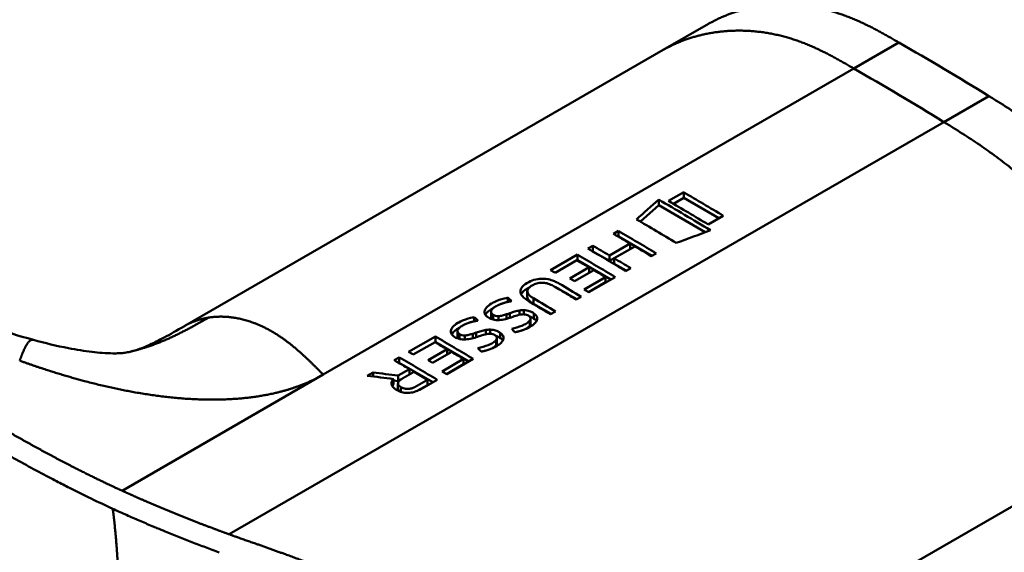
# Model space of a CAD drawing. Header units: millimetres. Extents: x 20 to 833, y 20 to 574.
# Tile 4 of 21: x 222 to 237, y 105 to 114. Entities that reach past the tile are written whole.
import ezdxf

# ---------------------------------------------------------------- set-up
doc = ezdxf.new("R2010")
doc.units = ezdxf.units.MM
doc.header["$LTSCALE"] = 2
doc.layers.add('Sichtbare Kanten(DIN)', color=7, linetype='Continuous', lineweight=50)
doc.layers.add('Sichtbare tangentiale Kanten(DIN)', color=7, linetype='Continuous', lineweight=50)

msp = doc.modelspace()

# ---------------------------------------------------------------- linework, layer by layer
at = {"layer": 'Sichtbare Kanten(DIN)'}
for p, q in [((231.715, 113.257), (232.423, 113.665)), ((231.715, 113.257), (224.198, 108.917)), ((232.035, 111.017), (231.798, 110.88)), ((232.035, 110.928), (232.035, 111.017)), ((231.354, 110.555), (231.643, 110.812)), ((231.643, 110.812), (231.643, 110.901)), ((231.643, 110.812), (232.375, 110.389)), ((231.874, 110.835), (232.035, 110.928)), ((232.035, 110.928), (232.589, 110.608)), ((232.42, 110.511), (232.658, 110.648)), ((230.931, 110.363), (231.01, 110.408)), ((231.01, 110.319), (231.01, 110.408)), ((230.529, 110.131), (230.608, 110.176)), ((230.608, 110.087), (230.608, 110.176)), ((230.869, 110.022), (231.193, 110.209)), ((231.008, 110.318), (231.01, 110.319)), ((231.01, 110.319), (231.534, 110.016)), ((231.193, 110.123), (231.193, 110.209)), ((229.944, 109.793), (230.364, 110.036)), ((230.364, 109.947), (230.364, 110.036)), ((230.606, 110.086), (230.608, 110.087)), ((230.608, 110.087), (230.869, 109.936)), ((230.869, 109.936), (231.193, 110.123)), ((230.869, 109.936), (230.869, 110.022)), ((231.267, 110.165), (230.943, 109.978)), ((231.603, 110.056), (231.525, 110.011)), ((230.358, 109.948), (230.016, 109.75)), ((230.362, 109.946), (230.364, 109.947)), ((230.364, 109.947), (230.889, 109.644)), ((230.943, 109.978), (230.943, 109.893)), ((230.943, 109.893), (231.133, 109.784)), ((230.248, 109.662), (230.549, 109.836)), ((230.621, 109.793), (230.321, 109.619)), ((230.549, 109.836), (230.549, 109.751)), ((231.202, 109.824), (231.123, 109.778)), ((230.469, 109.486), (230.807, 109.682)), ((230.538, 109.445), (230.807, 109.6)), ((230.958, 109.683), (230.542, 109.443)), ((230.807, 109.6), (230.807, 109.682)), ((229.577, 109.372), (229.577, 109.46)), ((229.273, 109.292), (229.273, 109.359)), ((229.674, 109.263), (229.952, 109.103)), ((230.423, 109.374), (230.345, 109.329)), ((229.009, 109.051), (229.009, 109.139)), ((229.043, 109.014), (229.043, 109.09)), ((229.303, 109.115), (229.303, 109.041)), ((229.457, 109.09), (229.457, 109.157)), ((229.495, 109.096), (229.489, 109.095)), ((229.522, 109.097), (229.522, 109.161)), ((229.682, 109.028), (229.682, 109.111)), ((230.021, 109.142), (229.943, 109.097)), ((228.744, 108.987), (228.744, 109.053)), ((229.126, 109.006), (229.126, 109.069)), ((229.617, 109), (229.619, 109.002)), ((229.617, 108.918), (229.617, 109)), ((229.628, 108.948), (229.628, 109.03)), ((228.48, 108.745), (228.48, 108.833)), ((228.514, 108.708), (228.514, 108.784)), ((228.774, 108.809), (228.774, 108.736)), ((228.928, 108.784), (228.928, 108.851)), ((228.966, 108.791), (228.96, 108.79)), ((228.993, 108.792), (228.993, 108.856)), ((229.153, 108.723), (229.153, 108.805)), ((229.617, 108.918), (229.619, 108.921)), ((221.816, 108.694), (221.816, 108.694)), ((227.713, 108.505), (228.133, 108.748)), ((228.127, 108.66), (227.785, 108.462)), ((228.131, 108.658), (228.133, 108.659)), ((228.133, 108.659), (228.133, 108.748)), ((228.133, 108.659), (228.658, 108.356)), ((228.597, 108.701), (228.597, 108.764)), ((229.088, 108.694), (229.09, 108.697)), ((229.088, 108.613), (229.088, 108.694)), ((229.099, 108.642), (229.099, 108.724)), ((228.018, 108.374), (228.318, 108.548)), ((228.391, 108.505), (228.09, 108.331)), ((228.318, 108.463), (228.318, 108.548)), ((229.088, 108.613), (229.09, 108.616)), ((227.487, 108.374), (227.566, 108.42)), ((227.563, 108.33), (227.566, 108.331)), ((227.566, 108.331), (227.566, 108.42)), ((227.566, 108.331), (228.091, 108.028)), ((228.238, 108.198), (228.576, 108.394)), ((228.307, 108.157), (228.576, 108.312)), ((228.727, 108.395), (228.311, 108.155)), ((228.576, 108.312), (228.576, 108.394)), ((227.063, 108.13), (227.153, 108.182)), ((227.153, 108.119), (227.153, 108.182)), ((227.547, 108.133), (227.724, 108.235)), ((227.724, 108.15), (227.724, 108.235)), ((227.475, 108.079), (227.475, 107.992)), ((227.475, 108.055), (227.547, 108.046)), ((227.545, 107.925), (227.545, 108.01)), ((227.547, 108.046), (227.547, 108.133)), ((227.547, 108.046), (227.589, 108.07)), ((228.16, 108.068), (227.887, 107.911)), ((228.008, 107.984), (228.008, 108.066)), ((227.849, 107.892), (228.008, 107.984))]:
    msp.add_line(p, q, dxfattribs=at)
for centre, major_axis, ratio, start_param, end_param in [((232.5, -1213.622), (570.755, 1519.476), 0.445272, 0.701728, 0.702123), ((227.474, -852.174), (-783.468, -877.907), 0.685542, 4.052312, 4.052857), ((229.985, 58.99), (-31.338, 54.279), 0.57735, 5.485057, 5.489364), ((230.046, 64.144), (-28.161, 48.776), 0.57735, 5.478661, 5.483329), ((229.255, 108.712), (-0.372, -0.41), 0.498083, 3.530871, 3.713834), ((229.497, 109.029), (-0.119, -0.018), 0.551515, 4.522912, 4.650151), ((228.726, 108.406), (-0.372, -0.41), 0.498083, 3.530871, 3.713834), ((228.968, 108.724), (-0.119, -0.018), 0.551515, 4.522912, 4.650151), ((227.754, 57.702), (-31.338, 54.279), 0.57735, 5.485057, 5.489364), ((227.815, 62.856), (-28.161, 48.776), 0.57735, 5.478661, 5.483329)]:
    msp.add_ellipse(centre, major_axis=major_axis, ratio=ratio, start_param=start_param, end_param=end_param, dxfattribs=at)
for points, degree, knots in [([(223.077, 96.485), (221.686, 97.124), (220.476, 97.883), (217.173, 99.807), (215.12, 101.002), (206.908, 105.784), (200.749, 109.371), (192.28, 114.303), (189.97, 115.647), (185.928, 118.002), (184.016, 118.926), (182.232, 120.369), (181.928, 120.668), (181.516, 121.225), (181.377, 121.476), (181.207, 121.944), (181.16, 122.16), (181.138, 122.482), (181.138, 122.584), (181.15, 122.767), (181.158, 122.844), (181.175, 122.944), (181.176, 122.953), (181.179, 122.966), (181.179, 122.971), (181.181, 122.978), (181.181, 122.981), (181.182, 122.985), (181.182, 122.987), (181.182, 122.989), (181.183, 122.989), (181.183, 122.99), (181.183, 122.991), (181.183, 122.992), (181.183, 122.992), (181.183, 122.993), (181.183, 122.994), (181.183, 122.994)], 3, [0, 0, 0, 0, 1.330879, 1.330879, 3.517902, 3.517902, 10.078968, 10.078968, 12.539368, 12.539368, 14.385097, 14.385097, 14.827131, 14.827131, 15.157869, 15.157869, 15.425993, 15.425993, 15.548214, 15.548214, 15.639932, 15.639932, 15.648432, 15.648432, 15.652584, 15.652584, 15.654666, 15.654666, 15.655832, 15.655832, 15.656235, 15.656235, 15.656577, 15.656577, 15.657146, 15.657146, 15.657775, 15.657775, 15.657775, 15.657775]), ([(235.418, 113.372), (234.966, 113.633), (234.413, 113.945), (233.738, 114.056), (233.114, 113.99), (232.588, 113.761), (232.423, 113.665)], 5, [0, 0, 0, 0, 0, 0, 0.3333333, 0.5032205, 0.5032205, 0.5032205, 0.5032205, 0.5032205, 0.5032205]), ([(217.257, 110.9), (217.954, 110.501), (218.615, 110.091), (219.704, 109.524), (220.084, 109.34), (220.899, 108.992), (221.34, 108.825), (221.816, 108.694)], 3, [0, 0, 0, 0, 0.735929, 0.735929, 1.106843, 1.106843, 1.487767, 1.487767, 1.487767, 1.487767]), ([(231.193, 110.209), (231.149, 110.235), (231.106, 110.26), (231.018, 110.312), (230.975, 110.337), (230.931, 110.363)], 3, [-0.09250293, -0.09250293, -0.09250293, -0.09250293, -0.04625196, -0.04625196, -0.000001, -0.000001, -0.000001, -0.000001]), ([(230.608, 110.176), (230.651, 110.15), (230.695, 110.125), (230.782, 110.074), (230.826, 110.048), (230.869, 110.022)], 3, [-0.09250293, -0.09250293, -0.09250293, -0.09250293, -0.04625197, -0.04625197, -0.000001, -0.000001, -0.000001, -0.000001]), ([(231.525, 110.011), (231.482, 110.036), (231.439, 110.062), (231.353, 110.114), (231.31, 110.139), (231.267, 110.165)], 3, [-0.09132572, -0.09132572, -0.09132572, -0.09132572, -0.04566336, -0.04566336, -0.000001, -0.000001, -0.000001, -0.000001]), ([(230.943, 109.978), (230.986, 109.952), (231.029, 109.927), (231.115, 109.875), (231.158, 109.85), (231.202, 109.824)], 3, [-0.09132572, -0.09132572, -0.09132572, -0.09132572, -0.04566337, -0.04566337, -0.000001, -0.000001, -0.000001, -0.000001]), ([(229.943, 109.097), (229.84, 109.159), (229.737, 109.221), (229.596, 109.304), (229.554, 109.328), (229.499, 109.381), (229.483, 109.402), (229.468, 109.445), (229.467, 109.465), (229.481, 109.508), (229.497, 109.53), (229.55, 109.578), (229.592, 109.602), (229.661, 109.633), (229.7, 109.645), (229.778, 109.657), (229.813, 109.658), (229.886, 109.653), (229.921, 109.645), (229.977, 109.628), (229.999, 109.62), (230.031, 109.605), (230.041, 109.6), (230.057, 109.592), (230.062, 109.59), (230.069, 109.585), (230.071, 109.584), (230.075, 109.582), (230.076, 109.581), (230.078, 109.58), (230.079, 109.58), (230.08, 109.579), (230.08, 109.579), (230.081, 109.579), (230.081, 109.579), (230.081, 109.578), (230.081, 109.578), (230.081, 109.578), (230.081, 109.578), (230.081, 109.578), (230.081, 109.578), (230.195, 109.511), (230.309, 109.443), (230.423, 109.374)], 3, [0, 0, 0, 0, 0.1092334, 0.1092334, 0.1490232, 0.1490232, 0.1726138, 0.1726138, 0.1937378, 0.1937378, 0.2182547, 0.2182547, 0.2526067, 0.2526067, 0.2870093, 0.2870093, 0.3152043, 0.3152043, 0.3443314, 0.3443314, 0.3644971, 0.3644971, 0.3751144, 0.3751144, 0.3803766, 0.3803766, 0.3830492, 0.3830492, 0.38432, 0.38432, 0.3850207, 0.3850207, 0.3856281, 0.3856281, 0.3856453, 0.3856453, 0.3856529, 0.3856529, 0.385659, 0.385659, 0.3856615, 0.3856615, 0.5126561, 0.5126561, 0.5126561, 0.5126561]), ([(230.345, 109.329), (230.264, 109.378), (230.183, 109.426), (230.102, 109.475), (230.062, 109.498), (230.027, 109.519), (229.998, 109.536), (229.987, 109.543), (229.977, 109.548), (229.967, 109.553), (229.941, 109.566), (229.913, 109.577), (229.882, 109.585), (229.86, 109.59), (229.837, 109.593), (229.814, 109.594), (229.79, 109.594), (229.767, 109.592), (229.745, 109.587), (229.719, 109.581), (229.696, 109.573), (229.675, 109.562), (229.669, 109.56), (229.662, 109.556), (229.654, 109.551), (229.636, 109.541), (229.614, 109.526), (229.598, 109.508), (229.587, 109.496), (229.58, 109.482), (229.578, 109.468), (229.576, 109.454), (229.579, 109.441), (229.585, 109.428), (229.593, 109.415), (229.604, 109.402), (229.618, 109.389), (229.634, 109.375), (229.653, 109.362), (229.674, 109.349)], 3, [0, 0, 0, 0, 0.0858896, 0.0858896, 0.0858896, 0.1279276, 0.1279276, 0.1279276, 0.1432993, 0.1432993, 0.1432993, 0.1836295, 0.1836295, 0.1836295, 0.21198, 0.21198, 0.21198, 0.2404515, 0.2404515, 0.2404515, 0.2735893, 0.2735893, 0.2735893, 0.2822713, 0.2822713, 0.2822713, 0.3015509, 0.3015509, 0.3015509, 0.3153228, 0.3153228, 0.3153228, 0.328077, 0.328077, 0.328077, 0.3418436, 0.3418436, 0.3418436, 0.3581502, 0.3581502, 0.3581502, 0.3581502]), ([(229.48, 109.413), (229.496, 109.444), (229.529, 109.475), (229.59, 109.51), (229.6, 109.515), (229.61, 109.52)], 3, [-0.414746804, -0.414746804, -0.414746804, -0.414746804, -0.411882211, -0.411882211, -0.411329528, -0.411329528, -0.411329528, -0.411329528]), ([(230.018, 109.524), (230.039, 109.515), (230.06, 109.504), (230.081, 109.492), (230.172, 109.44), (230.263, 109.387), (230.354, 109.335)], 3, [-0.4042218, -0.4042218, -0.4042218, -0.4042218, -0.4031426, -0.4031426, -0.4031426, -0.0813111, -0.0813111, -0.0813111, -0.0813111]), ([(229.11, 109.006), (229.094, 109.006), (229.079, 109.007), (229.05, 109.012), (229.036, 109.015), (228.997, 109.028), (228.971, 109.041), (228.935, 109.067), (228.923, 109.081), (228.906, 109.112), (228.904, 109.129), (228.91, 109.162), (228.917, 109.182), (228.956, 109.228), (228.983, 109.248), (229.029, 109.276), (229.071, 109.3), (229.196, 109.345), (229.232, 109.351), (229.273, 109.359)], 3, [0, 0, 0, 0, 0.0114915, 0.0114915, 0.0227532, 0.0227532, 0.0450369, 0.0450369, 0.0645561, 0.0645561, 0.0860667, 0.0860667, 0.1052546, 0.1052546, 0.12316, 0.12316, 0.1329562, 0.1329562, 0.1429345, 0.1429345, 0.1429345, 0.1429345]), ([(229.577, 109.372), (229.577, 109.365), (229.579, 109.357), (229.581, 109.35), (229.592, 109.322), (229.623, 109.293), (229.674, 109.263)], 3, [-0.08126478, -0.08126478, -0.08126478, -0.08126478, -0.06446812, -0.06446812, -0.06446812, 0, 0, 0, 0]), ([(229.102, 109.233), (229.084, 109.224), (229.066, 109.213), (229.05, 109.202), (229.033, 109.188), (229.024, 109.177), (229.019, 109.169), (229.011, 109.157), (229.008, 109.146), (229.009, 109.135), (229.01, 109.127), (229.013, 109.119), (229.019, 109.111), (229.025, 109.103), (229.033, 109.096), (229.043, 109.09)], 3, [0, 0, 0, 0, 0.0188348, 0.0188348, 0.0188348, 0.0412232, 0.0412232, 0.0412232, 0.0734599, 0.0734599, 0.0734599, 0.0962138, 0.0962138, 0.0962138, 0.1202703, 0.1202703, 0.1202703, 0.1202703]), ([(229.043, 109.09), (229.058, 109.081), (229.068, 109.077), (229.08, 109.073), (229.094, 109.07), (229.108, 109.069), (229.126, 109.069)], 3, [0, 0, 0, 0, 0.01167029, 0.01167029, 0.01167029, 0.02361101, 0.02361101, 0.02361101, 0.02361101]), ([(229.489, 109.095), (229.429, 109.088), (229.363, 109.061), (229.273, 109.032), (229.241, 109.023), (229.177, 109.01), (229.143, 109.006), (229.11, 109.006)], 3, [0, 0, 0, 0, 0.04648501, 0.04648501, 0.06986246, 0.06986246, 0.09248548, 0.09248548, 0.09248548, 0.09248548]), ([(229.126, 109.069), (229.145, 109.07), (229.167, 109.074), (229.189, 109.079), (229.211, 109.084), (229.23, 109.09), (229.253, 109.097)], 3, [0, 0, 0, 0, 0.01715883, 0.01715883, 0.01715883, 0.03436624, 0.03436624, 0.03436624, 0.03436624]), ([(229.253, 109.097), (229.262, 109.1), (229.27, 109.103), (229.278, 109.106), (229.279, 109.106), (229.283, 109.108), (229.287, 109.109), (229.292, 109.111), (229.298, 109.113), (229.303, 109.115)], 3, [0, 0, 0, 0, 0.007243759, 0.007243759, 0.007243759, 0.007783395, 0.007783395, 0.007783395, 0.008527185, 0.008527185, 0.008527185, 0.008527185]), ([(229.303, 109.115), (229.333, 109.125), (229.354, 109.133), (229.38, 109.14), (229.406, 109.147), (229.432, 109.153), (229.457, 109.157)], 3, [0, 0, 0, 0, 0.02152225, 0.02152225, 0.02152225, 0.04305819, 0.04305819, 0.04305819, 0.04305819]), ([(229.619, 109.002), (229.623, 109.009), (229.626, 109.016), (229.628, 109.023), (229.629, 109.03), (229.628, 109.037), (229.626, 109.044), (229.624, 109.047), (229.622, 109.051), (229.619, 109.055), (229.617, 109.059), (229.613, 109.063), (229.609, 109.067), (229.601, 109.074), (229.59, 109.08), (229.578, 109.085), (229.568, 109.089), (229.557, 109.092), (229.546, 109.094), (229.534, 109.096), (229.522, 109.097), (229.51, 109.097)], 3, [0, 0, 0, 0, 0.00910864, 0.00910864, 0.00910864, 0.01796935, 0.01796935, 0.01796935, 0.02226226, 0.02226226, 0.02226226, 0.02577904, 0.02577904, 0.02577904, 0.03210922, 0.03210922, 0.03210922, 0.0373818, 0.0373818, 0.0373818, 0.04265759, 0.04265759, 0.04265759, 0.04265759]), ([(229.522, 109.161), (229.538, 109.161), (229.553, 109.16), (229.568, 109.158), (229.582, 109.156), (229.596, 109.153), (229.609, 109.148), (229.622, 109.144), (229.635, 109.139), (229.646, 109.133), (229.651, 109.13), (229.656, 109.127), (229.662, 109.124), (229.668, 109.12), (229.675, 109.116), (229.682, 109.111)], 3, [0, 0, 0, 0, 0.01175174, 0.01175174, 0.01175174, 0.02263405, 0.02263405, 0.02263405, 0.03418298, 0.03418298, 0.03418298, 0.0383665, 0.0383665, 0.0383665, 0.0427469, 0.0427469, 0.0427469, 0.0427469]), ([(229.682, 109.111), (229.701, 109.097), (229.716, 109.081), (229.735, 109.046), (229.735, 109.03), (229.729, 108.999), (229.717, 108.981), (229.69, 108.948), (229.669, 108.931), (229.62, 108.898), (229.593, 108.884), (229.563, 108.871)], 3, [0, 0, 0, 0, 0.0226843, 0.0226843, 0.0471214, 0.0471214, 0.0950996, 0.0950996, 0.1652353, 0.1652353, 0.2353795, 0.2353795, 0.2353795, 0.2353795]), ([(228.581, 108.701), (228.565, 108.7), (228.55, 108.701), (228.521, 108.706), (228.507, 108.71), (228.468, 108.722), (228.442, 108.735), (228.406, 108.762), (228.394, 108.775), (228.377, 108.807), (228.375, 108.824), (228.381, 108.856), (228.388, 108.877), (228.427, 108.923), (228.454, 108.943), (228.5, 108.97), (228.542, 108.995), (228.667, 109.039), (228.703, 109.046), (228.744, 109.053)], 3, [0, 0, 0, 0, 0.0114915, 0.0114915, 0.0227532, 0.0227532, 0.0450369, 0.0450369, 0.0645561, 0.0645561, 0.0860668, 0.0860668, 0.1052548, 0.1052548, 0.1231602, 0.1231602, 0.1329564, 0.1329564, 0.1429347, 0.1429347, 0.1429347, 0.1429347]), ([(229.332, 108.869), (229.387, 108.885), (229.442, 108.897), (229.519, 108.928), (229.543, 108.94), (229.584, 108.966), (229.605, 108.983), (229.617, 109)], 3, [0, 0, 0, 0, 0.04647205, 0.04647205, 0.06998895, 0.06998895, 0.09284234, 0.09284234, 0.09284234, 0.09284234]), ([(229.612, 109.063), (229.63, 109.057), (229.646, 109.05), (229.669, 109.037), (229.675, 109.033), (229.682, 109.028)], 3, [-0.03774628, -0.03774628, -0.03774628, -0.03774628, -0.0114041, -0.0114041, 0, 0, 0, 0]), ([(223.339, 108.509), (223.434, 108.532), (223.523, 108.563), (223.711, 108.648), (223.785, 108.685), (223.963, 108.781), (224.069, 108.842), (224.188, 108.911)], 3, [0, 0, 0, 0, 0.2274282, 0.2274282, 0.3469927, 0.3469927, 0.4733937, 0.4733937, 0.4733937, 0.4733937]), ([(228.573, 108.928), (228.555, 108.918), (228.537, 108.908), (228.521, 108.896), (228.503, 108.883), (228.495, 108.871), (228.49, 108.863), (228.482, 108.852), (228.479, 108.841), (228.48, 108.829), (228.481, 108.821), (228.484, 108.813), (228.49, 108.806), (228.496, 108.798), (228.504, 108.791), (228.514, 108.784)], 3, [0, 0, 0, 0, 0.0188348, 0.0188348, 0.0188348, 0.0412232, 0.0412232, 0.0412232, 0.0734599, 0.0734599, 0.0734599, 0.0962138, 0.0962138, 0.0962138, 0.1202703, 0.1202703, 0.1202703, 0.1202703]), ([(228.514, 108.784), (228.528, 108.776), (228.538, 108.771), (228.551, 108.768), (228.565, 108.764), (228.579, 108.763), (228.597, 108.764)], 3, [0, 0, 0, 0, 0.01167029, 0.01167029, 0.01167029, 0.02361101, 0.02361101, 0.02361101, 0.02361101]), ([(228.96, 108.79), (228.9, 108.782), (228.834, 108.755), (228.744, 108.726), (228.712, 108.718), (228.648, 108.705), (228.614, 108.7), (228.581, 108.701)], 3, [0, 0, 0, 0, 0.04648501, 0.04648501, 0.06986245, 0.06986245, 0.09248547, 0.09248547, 0.09248547, 0.09248547]), ([(228.597, 108.764), (228.616, 108.765), (228.638, 108.769), (228.66, 108.774), (228.682, 108.779), (228.701, 108.784), (228.724, 108.792)], 3, [0, 0, 0, 0, 0.01715883, 0.01715883, 0.01715883, 0.03436624, 0.03436624, 0.03436624, 0.03436624]), ([(228.724, 108.792), (228.732, 108.795), (228.741, 108.798), (228.749, 108.801), (228.75, 108.801), (228.753, 108.802), (228.757, 108.804), (228.763, 108.805), (228.769, 108.808), (228.774, 108.809)], 3, [0, 0, 0, 0, 0.007243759, 0.007243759, 0.007243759, 0.007783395, 0.007783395, 0.007783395, 0.008527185, 0.008527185, 0.008527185, 0.008527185]), ([(228.774, 108.809), (228.804, 108.82), (228.825, 108.827), (228.851, 108.834), (228.877, 108.842), (228.903, 108.847), (228.928, 108.851)], 3, [0, 0, 0, 0, 0.02152225, 0.02152225, 0.02152225, 0.04305819, 0.04305819, 0.04305819, 0.04305819]), ([(229.09, 108.697), (229.094, 108.704), (229.097, 108.71), (229.099, 108.718), (229.1, 108.724), (229.099, 108.731), (229.097, 108.738), (229.095, 108.741), (229.093, 108.745), (229.09, 108.75), (229.088, 108.753), (229.084, 108.757), (229.08, 108.761), (229.072, 108.768), (229.061, 108.774), (229.049, 108.779), (229.039, 108.783), (229.028, 108.787), (229.017, 108.789), (229.005, 108.791), (228.993, 108.792), (228.981, 108.792)], 3, [0, 0, 0, 0, 0.00910864, 0.00910864, 0.00910864, 0.01796935, 0.01796935, 0.01796935, 0.02226226, 0.02226226, 0.02226226, 0.02577904, 0.02577904, 0.02577904, 0.03210922, 0.03210922, 0.03210922, 0.0373818, 0.0373818, 0.0373818, 0.04265759, 0.04265759, 0.04265759, 0.04265759]), ([(228.993, 108.856), (229.008, 108.856), (229.024, 108.855), (229.039, 108.852), (229.053, 108.85), (229.067, 108.847), (229.08, 108.843), (229.093, 108.839), (229.106, 108.833), (229.117, 108.827), (229.121, 108.825), (229.127, 108.822), (229.133, 108.818), (229.139, 108.815), (229.146, 108.81), (229.153, 108.805)], 3, [0, 0, 0, 0, 0.01175175, 0.01175175, 0.01175175, 0.02263408, 0.02263408, 0.02263408, 0.03418299, 0.03418299, 0.03418299, 0.0383665, 0.0383665, 0.0383665, 0.0427469, 0.0427469, 0.0427469, 0.0427469]), ([(229.153, 108.805), (229.172, 108.791), (229.187, 108.776), (229.206, 108.74), (229.206, 108.725), (229.2, 108.693), (229.188, 108.675), (229.161, 108.643), (229.14, 108.625), (229.091, 108.593), (229.064, 108.579), (229.034, 108.566)], 3, [0, 0, 0, 0, 0.0226843, 0.0226843, 0.0471214, 0.0471214, 0.0950996, 0.0950996, 0.1652353, 0.1652353, 0.2353795, 0.2353795, 0.2353795, 0.2353795]), ([(229.56, 108.87), (229.577, 108.881), (229.593, 108.893), (229.61, 108.91), (229.614, 108.914), (229.617, 108.918)], 3, [-0.02719017, -0.02719017, -0.02719017, -0.02719017, -0.00598758, -0.00598758, 0, 0, 0, 0]), ([(221.816, 108.694), (221.995, 108.645), (222.18, 108.6), (222.491, 108.54), (222.619, 108.519), (222.793, 108.499), (222.847, 108.494), (222.96, 108.485), (223.017, 108.483), (223.101, 108.482), (223.131, 108.483), (223.183, 108.485), (223.202, 108.486), (223.245, 108.491), (223.262, 108.493), (223.308, 108.502), (223.323, 108.505), (223.339, 108.509)], 3, [0, 0, 0, 0, 0.142851, 0.142851, 0.23759, 0.23759, 0.2817459, 0.2817459, 0.3393121, 0.3393121, 0.388441, 0.388441, 0.4486209, 0.4486209, 0.5584487, 0.5584487, 0.6013434, 0.6013434, 0.6013434, 0.6013434]), ([(228.802, 108.564), (228.858, 108.579), (228.913, 108.592), (228.99, 108.623), (229.014, 108.634), (229.055, 108.661), (229.075, 108.678), (229.088, 108.694)], 3, [0, 0, 0, 0, 0.04647205, 0.04647205, 0.06998895, 0.06998895, 0.09284234, 0.09284234, 0.09284234, 0.09284234]), ([(229.083, 108.758), (229.101, 108.752), (229.117, 108.745), (229.14, 108.731), (229.146, 108.727), (229.153, 108.723)], 3, [-0.03774622, -0.03774622, -0.03774622, -0.03774622, -0.0114041, -0.0114041, 0, 0, 0, 0]), ([(229.031, 108.564), (229.048, 108.575), (229.064, 108.587), (229.081, 108.605), (229.085, 108.609), (229.088, 108.613)], 3, [-0.02718993, -0.02718993, -0.02718993, -0.02718993, -0.00598758, -0.00598758, 0, 0, 0, 0]), ([(227.724, 108.235), (227.684, 108.258), (227.645, 108.282), (227.566, 108.328), (227.526, 108.351), (227.487, 108.374)], 3, [-0.08386158, -0.08386158, -0.08386158, -0.08386158, -0.04193129, -0.04193129, -0.000001, -0.000001, -0.000001, -0.000001]), ([(227.153, 108.182), (227.219, 108.174), (227.284, 108.166), (227.416, 108.149), (227.482, 108.141), (227.547, 108.133)], 3, [-0.1005752, -0.1005752, -0.1005752, -0.1005752, -0.0502881, -0.0502881, -0.000001, -0.000001, -0.000001, -0.000001]), ([(228.008, 108.066), (227.973, 108.087), (227.938, 108.108), (227.867, 108.15), (227.832, 108.171), (227.797, 108.192)], 3, [-0.07476079, -0.07476079, -0.07476079, -0.07476079, -0.03738089, -0.03738089, -0.000001, -0.000001, -0.000001, -0.000001]), ([(227.475, 108.079), (227.407, 108.087), (227.338, 108.096), (227.2, 108.113), (227.132, 108.121), (227.063, 108.13)], 3, [-0.1052572, -0.1052572, -0.1052572, -0.1052572, -0.0526291, -0.0526291, -0.000001, -0.000001, -0.000001, -0.000001]), ([(227.887, 107.911), (227.865, 107.899), (227.84, 107.888), (227.814, 107.88), (227.787, 107.872), (227.758, 107.865), (227.728, 107.863), (227.702, 107.861), (227.675, 107.861), (227.649, 107.864), (227.618, 107.868), (227.591, 107.876), (227.565, 107.887), (227.549, 107.893), (227.535, 107.9), (227.522, 107.908), (227.509, 107.916), (227.488, 107.93), (227.471, 107.949), (227.457, 107.964), (227.448, 107.981), (227.445, 107.998), (227.443, 108.012), (227.445, 108.025), (227.45, 108.038), (227.455, 108.052), (227.464, 108.066), (227.475, 108.079)], 3, [0, 0, 0, 0, 0.0225711, 0.0225711, 0.0225711, 0.0454923, 0.0454923, 0.0454923, 0.0656128, 0.0656128, 0.0656128, 0.088775, 0.088775, 0.088775, 0.1028625, 0.1028625, 0.1028625, 0.1164275, 0.1164275, 0.1164275, 0.1276054, 0.1276054, 0.1276054, 0.1362092, 0.1362092, 0.1362092, 0.1454311, 0.1454311, 0.1454311, 0.1454311])]:
    msp.add_open_spline(points, degree=degree, knots=knots, dxfattribs=at)
for points, degree in [([(236.832, 112.53), (236.361, 112.821), (235.89, 113.099), (235.418, 113.372)], 3), ([(239.699, 107.522), (239.675, 108.832), (239.629, 109.902), (238.859, 111.222), (237.954, 111.837), (236.832, 112.53)], 5), ([(232.658, 110.648), (232.45, 110.772), (232.242, 110.895), (232.035, 111.017)], 3), ([(231.643, 110.901), (231.914, 110.743), (232.185, 110.583), (232.456, 110.419)], 3), ([(231.798, 110.88), (232.005, 110.758), (232.213, 110.635), (232.42, 110.511)], 3), ([(231.918, 110.22), (231.71, 110.345), (231.502, 110.469), (231.294, 110.591)], 3), ([(231.01, 110.408), (231.208, 110.292), (231.406, 110.175), (231.603, 110.056)], 3), ([(230.364, 110.036), (230.562, 109.92), (230.76, 109.803), (230.958, 109.683)], 3), ([(231.123, 109.778), (230.925, 109.898), (230.727, 110.015), (230.529, 110.131)], 3), ([(230.016, 109.75), (229.992, 109.765), (229.968, 109.779), (229.944, 109.793)], 3), ([(230.321, 109.619), (230.297, 109.633), (230.273, 109.648), (230.248, 109.662)], 3), ([(230.542, 109.443), (230.518, 109.458), (230.493, 109.472), (230.469, 109.486)], 3), ([(229.273, 109.359), (229.293, 109.34), (229.312, 109.322), (229.331, 109.303)], 3), ([(229.674, 109.349), (229.79, 109.281), (229.905, 109.212), (230.021, 109.142)], 3), ([(228.918, 109.09), (228.939, 109.129), (228.985, 109.163), (229.038, 109.191)], 3), ([(228.744, 109.053), (228.764, 109.035), (228.783, 109.016), (228.802, 108.998)], 3), ([(229.009, 109.051), (229.009, 109.04), (229.013, 109.029), (229.022, 109.02)], 3), ([(229.619, 108.921), (229.625, 108.93), (229.628, 108.939), (229.628, 108.948)], 3), ([(229.682, 109.028), (229.699, 109.016), (229.712, 109.003), (229.721, 108.989)], 3), ([(228.389, 108.784), (228.41, 108.824), (228.456, 108.857), (228.509, 108.885)], 3), ([(229.381, 108.815), (229.365, 108.833), (229.348, 108.851), (229.332, 108.869)], 3), ([(229.563, 108.871), (229.56, 108.87), (229.557, 108.868), (229.553, 108.867)], 3), ([(228.133, 108.748), (228.331, 108.632), (228.529, 108.515), (228.727, 108.395)], 3), ([(228.48, 108.745), (228.48, 108.734), (228.484, 108.724), (228.493, 108.714)], 3), ([(229.09, 108.616), (229.096, 108.625), (229.099, 108.633), (229.099, 108.642)], 3), ([(229.153, 108.723), (229.17, 108.711), (229.183, 108.698), (229.192, 108.683)], 3), ([(227.785, 108.462), (227.761, 108.477), (227.737, 108.491), (227.713, 108.505)], 3), ([(228.852, 108.51), (228.836, 108.528), (228.819, 108.546), (228.802, 108.564)], 3), ([(229.034, 108.566), (229.031, 108.564), (229.028, 108.563), (229.024, 108.561)], 3), ([(227.566, 108.42), (227.764, 108.304), (227.962, 108.187), (228.16, 108.068)], 3), ([(228.09, 108.331), (228.066, 108.345), (228.042, 108.36), (228.018, 108.374)], 3), ([(228.311, 108.155), (228.287, 108.17), (228.262, 108.184), (228.238, 108.198)], 3), ([(227.457, 107.967), (227.462, 107.976), (227.468, 107.984), (227.475, 107.992)], 3), ([(227.545, 107.925), (227.545, 107.912), (227.552, 107.899), (227.566, 107.886)], 3)]:
    msp.add_open_spline(points, degree=degree, dxfattribs=at)
for points, weights, knots in [([(229.331, 109.303), (229.296, 109.298), (229.265, 109.291), (229.237, 109.284), (229.221, 109.279), (229.206, 109.275), (229.192, 109.27), (229.177, 109.265), (229.163, 109.26), (229.149, 109.254), (229.138, 109.249), (229.126, 109.244), (229.114, 109.239), (229.11, 109.237), (229.106, 109.235), (229.102, 109.233)], [1, 1.00798459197, 1.00798459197, 1, 1.00194930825, 1.00194930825, 1, 1.00189086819, 1.00189086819, 1, 1, 1, 1, 1.00147352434, 1.00147352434, 1], [0, 0, 0, 0, 0.02429045, 0.02429045, 0.02429045, 0.03732361, 0.03732361, 0.03732361, 0.05061544, 0.05061544, 0.05061544, 0.06177209, 0.06177209, 0.06177209, 0.06549098, 0.06549098, 0.06549098, 0.06549098]), ([(228.802, 108.998), (228.767, 108.992), (228.736, 108.986), (228.708, 108.978), (228.692, 108.974), (228.677, 108.97), (228.663, 108.965), (228.648, 108.96), (228.634, 108.955), (228.62, 108.949), (228.608, 108.944), (228.597, 108.939), (228.585, 108.933), (228.581, 108.931), (228.577, 108.93), (228.573, 108.928)], [1, 1.00798459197, 1.00798459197, 1, 1.00194930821, 1.00194930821, 1, 1.00189086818, 1.00189086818, 1, 1, 1, 1, 1.00147352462, 1.00147352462, 1], [0, 0, 0, 0, 0.02429045, 0.02429045, 0.02429045, 0.03732361, 0.03732361, 0.03732361, 0.05061544, 0.05061544, 0.05061544, 0.06177209, 0.06177209, 0.06177209, 0.06549098, 0.06549098, 0.06549098, 0.06549098]), ([(229.553, 108.867), (229.533, 108.858), (229.514, 108.851), (229.494, 108.844), (229.472, 108.837), (229.451, 108.831), (229.43, 108.825), (229.416, 108.822), (229.402, 108.819), (229.387, 108.816), (229.385, 108.816), (229.383, 108.816), (229.381, 108.815)], [1, 0.999971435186, 0.999971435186, 1, 0.999946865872, 0.999946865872, 1, 0.999474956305, 0.999474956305, 1, 1, 1, 1], [0, 0, 0, 0, 0.01792662, 0.01792662, 0.01792662, 0.0358754, 0.0358754, 0.0358754, 0.04736768, 0.04736768, 0.04736768, 0.04890663, 0.04890663, 0.04890663, 0.04890663]), ([(229.024, 108.561), (229.004, 108.553), (228.985, 108.545), (228.965, 108.539), (228.943, 108.531), (228.922, 108.525), (228.901, 108.52), (228.887, 108.517), (228.873, 108.514), (228.858, 108.511), (228.856, 108.51), (228.854, 108.51), (228.852, 108.51)], [1, 0.999971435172, 0.999971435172, 1, 0.999946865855, 0.999946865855, 1, 0.999474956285, 0.999474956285, 1, 1, 1, 1], [0, 0, 0, 0, 0.01792662, 0.01792662, 0.01792662, 0.0358754, 0.0358754, 0.0358754, 0.04736768, 0.04736768, 0.04736768, 0.04890663, 0.04890663, 0.04890663, 0.04890663]), ([(227.797, 108.192), (227.735, 108.156), (227.674, 108.121), (227.612, 108.085), (227.602, 108.08), (227.593, 108.074), (227.586, 108.068), (227.577, 108.062), (227.57, 108.055), (227.564, 108.049), (227.557, 108.042), (227.552, 108.035), (227.549, 108.027), (227.546, 108.02), (227.545, 108.012), (227.546, 108.004), (227.547, 107.994), (227.552, 107.985), (227.561, 107.975), (227.569, 107.967), (227.579, 107.959), (227.592, 107.951)], [1, 1, 1, 1, 0.99849745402, 0.99849745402, 1, 0.998977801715, 0.998977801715, 1, 0.999210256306, 0.999210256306, 1, 0.999393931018, 0.999393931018, 1, 0.999355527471, 0.999355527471, 1, 0.999661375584, 0.999661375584, 1], [0, 0, 0, 0, 0.0652493, 0.0652493, 0.0652493, 0.0751466, 0.0751466, 0.0751466, 0.0849511, 0.0849511, 0.0849511, 0.0950243, 0.0950243, 0.0950243, 0.1051429, 0.1051429, 0.1051429, 0.1194039, 0.1194039, 0.1194039, 0.1309839, 0.1309839, 0.1309839, 0.1309839]), ([(227.592, 107.951), (227.609, 107.941), (227.627, 107.934), (227.647, 107.929), (227.657, 107.927), (227.668, 107.925), (227.679, 107.924), (227.69, 107.923), (227.701, 107.923), (227.712, 107.924), (227.722, 107.925), (227.733, 107.926), (227.743, 107.928), (227.753, 107.93), (227.763, 107.933), (227.773, 107.936), (227.79, 107.942), (227.807, 107.95), (227.823, 107.959), (227.885, 107.995), (227.946, 108.03), (228.008, 108.066)], [1, 0.99534372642, 0.99534372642, 1, 0.998494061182, 0.998494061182, 1, 0.998460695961, 0.998460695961, 1, 0.998657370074, 0.998657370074, 1, 0.998874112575, 0.998874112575, 1, 0.996743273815, 0.996743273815, 1, 1, 1, 1], [0, 0, 0, 0, 0.0167499, 0.0167499, 0.0167499, 0.0259531, 0.0259531, 0.0259531, 0.0351695, 0.0351695, 0.0351695, 0.0438009, 0.0438009, 0.0438009, 0.0518097, 0.0518097, 0.0518097, 0.065886, 0.065886, 0.065886, 0.1311352, 0.1311352, 0.1311352, 0.1311352])]:
    msp.add_rational_spline(points, weights, degree=3, knots=knots, dxfattribs=at)
at = {"layer": 'Sichtbare tangentiale Kanten(DIN)'}
for p, q in [((234.711, 112.963), (235.418, 113.372)), ((226.37, 108.148), (234.711, 112.963)), ((236.125, 112.122), (236.832, 112.53)), ((236.125, 112.122), (224.892, 105.636)), ((229.674, 109.349), (229.674, 109.263)), ((229.253, 109.027), (229.253, 109.097)), ((229.619, 108.921), (229.619, 109.002)), ((228.724, 108.721), (228.724, 108.792)), ((229.09, 108.616), (229.09, 108.697)), ((226.37, 108.148), (223.209, 106.322)), ((227.592, 107.951), (227.592, 107.877)), ((238.992, 107.114), (229.107, 101.406))]:
    msp.add_line(p, q, dxfattribs=at)
for points, degree, knots in [([(223.209, 106.322), (223.209, 106.322), (223.205, 106.324), (223.133, 106.357), (222.993, 106.422), (222.784, 106.522), (222.515, 106.655), (222.193, 106.823), (221.878, 106.992), (221.565, 107.167), (221.252, 107.344), (220.556, 107.748), (219.472, 108.38), (218.002, 109.236), (216.145, 110.318), (213.901, 111.624), (211.657, 112.931), (209.413, 114.237), (207.17, 115.544), (204.926, 116.85), (202.682, 118.157), (200.439, 119.464), (198.194, 120.77), (196.174, 121.947), (194.379, 122.992), (192.81, 123.906), (191.464, 124.69), (190.342, 125.343), (189.22, 125.997), (188.097, 126.65), (186.975, 127.304), (186.008, 127.866), (185.2, 128.338), (184.544, 128.718), (184.05, 129.01), (183.717, 129.214), (183.393, 129.423), (183.083, 129.637), (182.788, 129.858), (182.457, 130.133), (182.111, 130.468), (181.778, 130.87), (181.506, 131.345), (181.347, 131.886), (181.332, 132.436), (181.494, 133.101), (181.935, 133.861), (182.631, 134.549), (183.443, 135.139), (184.263, 135.642), (184.911, 136.014), (185.343, 136.261), (185.687, 136.458), (185.893, 136.576), (186.046, 136.663), (186.148, 136.722), (186.2, 136.752)], 5, [0, 0, 0, 0, 0, 0, 0.000053, 0.006056, 0.116047, 0.226038, 0.33603, 0.446021, 0.556012, 0.666003, 0.775995, 0.885986, 1.682703, 2.479419, 3.276135, 4.072852, 4.869568, 5.666285, 6.463001, 7.259718, 8.056434, 8.853151, 9.649867, 10.446583, 10.844942, 11.2433, 11.641658, 12.040016, 12.438375, 12.836733, 13.235091, 13.633449, 13.75616, 13.87887, 14.001581, 14.124292, 14.247002, 14.369713, 14.492424, 14.615134, 14.860555, 15.105977, 15.351398, 15.596819, 15.84224, 16.087662, 16.578504, 17.069347, 17.314768, 17.560189, 17.652615, 17.745041, 17.837467, 17.933544, 17.933544, 17.933544, 17.933544, 17.933544, 17.933544]), ([(234.711, 112.963), (234.259, 113.224), (233.706, 113.536), (233.031, 113.647), (232.407, 113.582), (231.881, 113.352), (231.715, 113.257)], 5, [0, 0, 0, 0, 0, 0, 0.3333333, 0.5032205, 0.5032205, 0.5032205, 0.5032205, 0.5032205, 0.5032205]), ([(224.573, 109.046), (224.497, 109.003), (224.348, 108.919), (224.126, 108.798), (223.887, 108.683), (223.635, 108.59), (223.454, 108.538), (223.354, 108.513), (223.339, 108.509)], 5, [0, 0, 0, 0, 0, 0, 0.1666667, 0.3333333, 0.5, 0.5289934, 0.5289934, 0.5289934, 0.5289934, 0.5289934, 0.5289934]), ([(221.816, 108.694), (221.797, 108.7), (221.757, 108.694), (221.714, 108.648), (221.67, 108.553), (221.624, 108.431), (221.6, 108.368)], 5, [0.5016416, 0.5016416, 0.5016416, 0.5016416, 0.5016416, 0.5016416, 0.75, 1, 1, 1, 1, 1, 1]), ([(220.485, 107.421), (220.533, 107.393), (220.581, 107.365), (220.629, 107.337), (220.685, 107.305), (220.74, 107.273), (220.801, 107.237), (220.914, 107.172), (221.012, 107.115), (221.109, 107.06), (221.118, 107.055), (221.128, 107.049), (221.139, 107.043), (221.238, 106.986), (221.331, 106.933), (221.426, 106.88), (221.531, 106.821), (221.635, 106.763), (221.741, 106.705), (221.846, 106.648), (221.951, 106.591), (222.057, 106.535), (222.098, 106.514), (222.139, 106.492), (222.181, 106.47), (222.249, 106.435), (222.315, 106.401), (222.383, 106.366), (222.495, 106.309), (222.607, 106.254), (222.721, 106.199), (222.832, 106.145), (222.946, 106.091), (223.056, 106.04), (223.059, 106.039), (223.06, 106.038), (223.061, 106.038)], 3, [0, 0, 0, 0, 0.0507807, 0.0507807, 0.0507807, 0.1102021, 0.1102021, 0.1102021, 0.2202767, 0.2202767, 0.2202767, 0.2309529, 0.2309529, 0.2309529, 0.3302295, 0.3302295, 0.3302295, 0.4395805, 0.4395805, 0.4395805, 0.5485418, 0.5485418, 0.5485418, 0.5906345, 0.5906345, 0.5906345, 0.6580998, 0.6580998, 0.6580998, 0.7689055, 0.7689055, 0.7689055, 0.8770848, 0.8770848, 0.8770848, 0.8799746, 0.8799746, 0.8799746, 0.8799746]), ([(224.892, 105.636), (224.892, 105.636), (224.882, 105.639), (224.83, 105.658), (224.735, 105.693), (224.599, 105.744), (224.42, 105.811), (224.212, 105.893), (224.006, 105.976), (223.803, 106.061), (223.602, 106.147), (223.444, 106.216), (223.326, 106.269), (223.248, 106.304), (223.209, 106.322)], 5, [0, 0, 0, 0, 0, 0, 0.0000789, 0.0138137, 0.0766896, 0.1395656, 0.2024415, 0.2653174, 0.3281933, 0.3910693, 0.4539452, 0.516768, 0.516768, 0.516768, 0.516768, 0.516768, 0.516768]), ([(223.061, 106.038), (223.068, 106.035), (223.074, 106.032), (223.08, 106.029), (223.146, 105.999), (223.212, 105.969), (223.279, 105.94), (223.345, 105.91), (223.412, 105.881), (223.479, 105.852), (223.546, 105.823), (223.614, 105.794), (223.681, 105.765), (223.707, 105.755), (223.732, 105.744), (223.758, 105.733), (223.801, 105.715), (223.844, 105.698), (223.887, 105.68), (223.957, 105.651), (224.026, 105.623), (224.096, 105.596), (224.165, 105.568), (224.236, 105.54), (224.307, 105.513), (224.378, 105.485), (224.449, 105.458), (224.52, 105.432), (224.591, 105.405), (224.663, 105.378), (224.735, 105.352)], 3, [0, 0, 0, 0, 0.005938, 0.005938, 0.005938, 0.068767, 0.068767, 0.068767, 0.1314145, 0.1314145, 0.1314145, 0.1940469, 0.1940469, 0.1940469, 0.2177013, 0.2177013, 0.2177013, 0.256742, 0.256742, 0.256742, 0.3195011, 0.3195011, 0.3195011, 0.3822317, 0.3822317, 0.3822317, 0.4449585, 0.4449585, 0.4449585, 0.5075707, 0.5075707, 0.5075707, 0.5075707]), ([(229.107, 101.406), (229.106, 101.408), (229.102, 101.551), (229.091, 101.837), (229.061, 102.272), (228.95, 102.86), (228.58, 103.587), (227.966, 104.222), (227.219, 104.716), (226.423, 105.088), (225.796, 105.319), (225.339, 105.477), (225.04, 105.582), (224.892, 105.636)], 5, [0, 0, 0, 0, 0, 0, 0.002102, 0.219803, 0.437505, 0.655206, 0.872907, 1.090608, 1.308309, 1.52601, 1.743633, 1.743633, 1.743633, 1.743633, 1.743633, 1.743633])]:
    msp.add_open_spline(points, degree=degree, knots=knots, dxfattribs=at)
for points, degree in [([(236.125, 112.122), (235.654, 112.412), (235.183, 112.691), (234.711, 112.963)], 3), ([(238.992, 107.114), (238.968, 108.424), (238.922, 109.494), (238.152, 110.814), (237.247, 111.429), (236.125, 112.122)], 5), ([(224.573, 109.046), (224.491, 109.033), (224.412, 109.013), (224.335, 108.987), (224.26, 108.953), (224.188, 108.911)], 5), ([(226.37, 108.148), (226.275, 108.244), (226.083, 108.437), (225.794, 108.705), (225.418, 108.94), (225.063, 109.048), (224.812, 109.069), (224.652, 109.058), (224.573, 109.046)], 5), ([(221.6, 108.368), (221.845, 108.28), (222.308, 108.125), (222.935, 107.95), (223.684, 107.801), (224.522, 107.728), (225.272, 107.767), (225.78, 107.879), (226.105, 108.006), (226.284, 108.098), (226.37, 108.148)], 5), ([(223.213, 101.426), (223.213, 102.561), (223.202, 103.689), (223.181, 104.706), (223.14, 105.499), (223.061, 106.038)], 5)]:
    msp.add_open_spline(points, degree=degree, dxfattribs=at)

doc.saveas('drawing.dxf')
